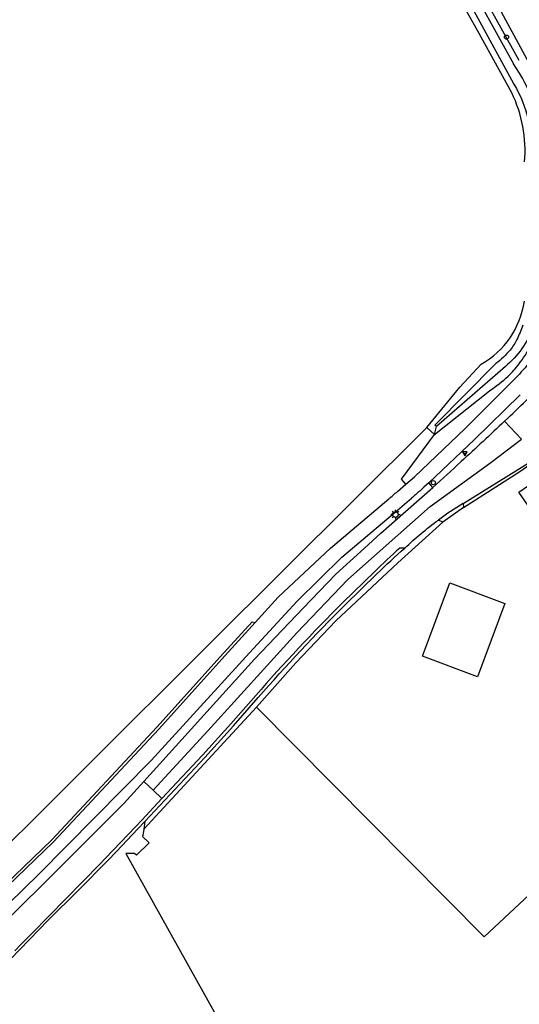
# Model space of a CAD drawing. Extents: x 165936 to 168490, y 440742 to 446306.
# Tile 38 of 78: x 167428 to 167536, y 443401 to 443615. Entities that reach past the tile are written whole.
import ezdxf

# ---------------------------------------------------------------- set-up
doc = ezdxf.new("R2010")
doc.units = 0
doc.header["$LTSCALE"] = 4
doc.layers.get('0').update_dxf_attribs({"linetype": 'CONTINUOUS'})
for name, color, linetype in [('G_BTD', 3, 'CONTINUOUS'), ('G_OTD', 32, 'CONTINUOUS'), ('G_OWG', 6, 'CONTINUOUS'), ('G_OWT', 6, 'CONTINUOUS'), ('G_PND', 1, 'CONTINUOUS'), ('G_WGD', 7, 'CONTINUOUS'), ('G_WTD', 5, 'CONTINUOUS')]:
    doc.layers.add(name, color=color, linetype=linetype)
doc.layers.add('PBRD', color=7, linetype='CONTINUOUS', true_color=0xbd2877)
doc.layers.add('PPAL', color=7, linetype='CONTINUOUS', true_color=0xbd2877)

# ---------------------------------------------------------------- blocks, each defined once
blk = doc.blocks.new('verkeersbord-pl')
at = {"linetype": 'Continuous'}
blk.add_circle((0, 0), 0.03, dxfattribs=at)
blk = doc.blocks.new('verkeersbord')
at = {"color": 0}
for p, q in [((0.5, 0.32), (-0.5, 0.32)), ((-0.5, 0.32), (0, -0.6)), ((0, -0.6), (0.5, 0.32))]:
    blk.add_line(p, q, dxfattribs=at)
blk = doc.blocks.new('verkeersteller')
at = {"color": 0}
blk.add_circle((0, 0), 0.45, dxfattribs=at)
blk = doc.blocks.new('lichtmast')
at = {"color": 0}
for p, q in [((-0.6, 0), (-1, 0)), ((-0.71, 0.71), (-0.42, 0.42)), ((0, 0.6), (0, 1)), ((0.42, 0.42), (0.71, 0.71)), ((0.6, 0), (1, 0)), ((-0.42, -0.42), (-0.71, -0.71)), ((0, -0.6), (0, -1)), ((0.42, -0.42), (0.71, -0.71))]:
    blk.add_line(p, q, dxfattribs=at)
blk.add_circle((0, 0), 0.6, dxfattribs=at)

msp = doc.modelspace()

# ---------------------------------------------------------------- linework, layer by layer
at = {"layer": 'G_BTD', "linetype": 'Continuous', "transparency": 33554687}
msp.add_lwpolyline([(167454.74, 443439.018), (167454.517, 443437.642), (167454.498, 443437.422), (167455.918, 443436.059), (167453.142, 443433.331), (167452.723, 443433.681), (167450.878, 443433.677), (167470.044, 443399.341)], dxfattribs=at)
at = {"layer": 'G_OTD', "linetype": 'Continuous', "transparency": 33554687}
for points in [[(167196.98, 443422.129), (167196.539, 443421.918), (167200.772, 443398.952), (167212.626, 443340.743), (167227.183, 443275.025), (167230.088, 443272.798), (167232.311, 443273.116), (167247.921, 443283.966), (167260.092, 443291.639), (167272.262, 443297.592), (167285.359, 443303.677), (167293.826, 443309.233), (167302.822, 443315.98), (167312.876, 443325.108), (167331.529, 443343.629), (167414.238, 443424.669), (167469.166, 443479.385), (167516.193, 443526.147)], [(167533.159, 443487.989), (167527.199, 443472.05), (167515.272, 443476.51), (167521.232, 443492.449), (167533.159, 443487.989)], [(167236.531, 443274.677), (167236.436, 443275.268), (167238.147, 443276.017), (167277.563, 443296.611), (167287.539, 443301.994), (167298.258, 443308.642), (167308.464, 443315.739), (167328.572, 443333.341), (167364.415, 443368.572), (167383.499, 443386.964), (167382.151, 443388.493), (167385.517, 443391.5), (167386.628, 443389.984), (167391.077, 443394.303), (167406.443, 443409.477), (167434.751, 443436.649), (167457.607, 443461.13), (167471.323, 443476.36), (167478.296, 443484.008), (167478.955, 443483.871)], [(167686.579, 443466.005), (167618.145, 443404.715), (167615.604, 443402.56), (167569.712, 443454.392), (167548.338, 443433.987), (167528.702, 443415.644), (167479.198, 443465.44)]]:
    msp.add_lwpolyline(points, dxfattribs=at)
at = {"layer": 'G_OWG', "linetype": 'Continuous', "transparency": 33554687}
for points in [[(167511.675, 443513.868), (167510.714, 443514.98), (167517.874, 443524.625)], [(167517.539, 443513.143), (167516.656, 443514.13)], [(167519.663, 443505.591), (167509.944, 443496.815), (167496.474, 443484.185), (167487.756, 443475.069), (167479.198, 443465.44)], [(167479.198, 443465.44), (167454.74, 443439.018)], [(167410.946, 443405.293), (167449.843, 443443.953), (167450.408, 443444.577), (167454.736, 443449.351)], [(167455.005, 443440.657), (167454.74, 443439.018)]]:
    msp.add_lwpolyline(points, dxfattribs=at)
at = {"layer": 'G_OWT', "linetype": 'Continuous', "transparency": 33554687}
for points in [[(167536.31, 443605.863), (167524.917, 443626.316), (167513.942, 443647.569), (167505.257, 443663.441), (167503.844, 443664.911)], [(167534.673, 443598.831), (167527.207, 443612.368), (167520.956, 443623.529), (167511.165, 443642.339), (167500.846, 443660.522)], [(167516.193, 443526.147), (167523.376, 443534.952), (167528.001, 443539.931)], [(167517.874, 443524.625), (167529.82, 443534.119)], [(167516.193, 443526.147), (167517.874, 443524.625)], [(167517.874, 443524.625), (167518.335, 443526.375)]]:
    msp.add_lwpolyline(points, dxfattribs=at)
for points in [[(167537.462, 443583.806, 0.1326343), (167534.673, 443598.831)], [(167528.001, 443539.931, 0.2336987), (167537.399, 443553.566)], [(167536.264, 443539.978, 0.0194969), (167538.779, 443543.721)], [(167533.887, 443537.331, 0.0505397), (167536.264, 443539.978)], [(167529.82, 443534.119, 0.0347779), (167533.887, 443537.331)]]:
    msp.add_lwpolyline(points, format="xyb", dxfattribs=at)
at = {"layer": 'G_PND', "linetype": 'Continuous', "transparency": 33554687}
msp.add_lwpolyline([(167549.461, 443521.228), (167554.125, 443514.456), (167540.895, 443505.344), (167536.231, 443512.116), (167549.461, 443521.228)], dxfattribs=at)
at = {"layer": 'G_WGD', "linetype": 'Continuous', "transparency": 33554687}
for points in [[(167516.751, 443645.074), (167520.621, 443638.095), (167526.621, 443627.012), (167532.349, 443616.427), (167539.766, 443602.791)], [(167511.675, 443513.868), (167513.547, 443515.489), (167524.541, 443525.943), (167535.018, 443536.477)], [(167516.656, 443514.13), (167526.598, 443523.588), (167536.5, 443533.291)], [(167536.793, 443523.665), (167533.121, 443527.555)], [(167456.772, 443447.447), (167468.636, 443460.347), (167487.997, 443481.59), (167499.047, 443493.213), (167516.968, 443508.995), (167530.091, 443518.61), (167536.793, 443523.665)], [(167524.164, 443508.826), (167531.179, 443513.303), (167536.456, 443516.646), (167546.264, 443523.482), (167549.263, 443521.838)], [(167524.133, 443509.651), (167539.721, 443519.376)], [(167509.848, 443512.292), (167511.675, 443513.868)], [(167516.656, 443514.13), (167515.595, 443513.21)], [(167454.736, 443449.351), (167478.805, 443475.905), (167489.341, 443486.938), (167496.488, 443494.334), (167502.706, 443500), (167506.228, 443503.244), (167506.245, 443503.225), (167517.539, 443513.143)], [(167478.955, 443483.871), (167483.957, 443489.357), (167495.265, 443500), (167507.968, 443510.682)], [(167509.819, 443508.205), (167510.835, 443509.07), (167512.867, 443510.8)], [(167524.133, 443509.651), (167520.799, 443507.577), (167518.758, 443506.088)], [(167524.133, 443509.651), (167524.164, 443508.826)], [(167409.188, 443407.101), (167431.879, 443429.162), (167456.319, 443453.884), (167477.683, 443477.244), (167488.027, 443488.468), (167497.789, 443498.022), (167500.105, 443500), (167509.819, 443508.205)], [(167524.164, 443508.826), (167519.663, 443505.591)], [(167519.663, 443505.591), (167518.758, 443506.088)], [(167511.417, 443500), (167510.36, 443500)], [(167504.903, 443494.935), (167497.98, 443488.162)], [(167498.472, 443487.664), (167505.392, 443494.434)], [(167478.955, 443483.871), (167471.694, 443475.906), (167458.025, 443460.728), (167435.167, 443436.245), (167407.056, 443409.261), (167409.188, 443407.101)], [(167455.005, 443440.657), (167467.989, 443454.556), (167474.208, 443461.409), (167479.597, 443467.569)], [(167479.07, 443468.03), (167473.685, 443461.875), (167467.474, 443455.03), (167458.703, 443445.644)], [(167454.736, 443449.351), (167456.772, 443447.447)], [(167456.772, 443447.447), (167458.703, 443445.644)], [(167458.703, 443445.644), (167454.304, 443440.936), (167452.974, 443439.513), (167446.436, 443432.664)], [(167425.814, 443410.806), (167433.961, 443419.268), (167440.463, 443425.708), (167446.937, 443432.175), (167448.848, 443434.177), (167453.482, 443439.032), (167455.005, 443440.657)]]:
    msp.add_lwpolyline(points, dxfattribs=at)
for points in [[(167538.35, 443540.069, -0.0311952), (167535.018, 443536.477)], [(167533.121, 443527.555, 0.0047387), (167542.463, 443536.578)], [(167533.121, 443527.555, -0.0047229), (167523.682, 443518.778)], [(167517.539, 443513.143, 0.0023802), (167523.682, 443518.778)], [(167507.968, 443510.682, 0.001753), (167509.848, 443512.292)], [(167513.756, 443511.571, -0.0035963), (167512.867, 443510.8)], [(167515.595, 443513.21, -0.0017194), (167513.756, 443511.571)], [(167511.417, 443500, -0.0323954), (167518.758, 443506.088)], [(167510.36, 443500, 0.0112132), (167504.903, 443494.935)], [(167505.392, 443494.434, -0.0123349), (167511.417, 443500)], [(167497.98, 443488.162, 0.0170595), (167479.07, 443468.03)], [(167479.597, 443467.569, -0.0170397), (167498.472, 443487.664)], [(167446.436, 443432.664, -0.0032715), (167426.733, 443412.611)]]:
    msp.add_lwpolyline(points, format="xyb", dxfattribs=at)
at = {"layer": 'G_WTD', "linetype": 'Continuous', "transparency": 33554687}
for points in [[(167505.058, 443656.676), (167513.49, 443640.898), (167522.178, 443624.524), (167534.594, 443601.625)], [(167506.637, 443657.522), (167513.938, 443644.395), (167523.798, 443625.435), (167535.016, 443605.08)], [(167518.335, 443526.375), (167517.996, 443526.657), (167531.244, 443540.028)], [(167533.276, 443539.432), (167518.335, 443526.375)]]:
    msp.add_lwpolyline(points, dxfattribs=at)
for points in [[(167540.955, 443587.06, 0.1561191), (167535.016, 443605.08)], [(167534.594, 443601.625, -0.1567232), (167538.886, 443585.483)], [(167539.379, 443547.917, -0.1253032), (167533.276, 443539.432)], [(167537.107, 443548.363, -0.0184469), (167535.792, 443545.279)], [(167535.792, 443545.279, -0.0686538), (167534.305, 443542.993)], [(167534.305, 443542.993, -0.0434778), (167531.244, 443540.028)]]:
    msp.add_lwpolyline(points, format="xyb", dxfattribs=at)

# ---------------------------------------------------------------- block references
at = {"layer": 'PBRD', "transparency": 33554687}
msp.add_blockref('verkeersbord', (167524.491, 443520.594), dxfattribs=at)
at = {"layer": 'PPAL', "transparency": 33554687}
for name, p in [('verkeersteller', (167533.527, 443610.91)), ('verkeersbord-pl', (167524.491, 443520.594)), ('verkeersteller', (167517.638, 443514.2)), ('lichtmast', (167509.404, 443507.266))]:
    msp.add_blockref(name, p, dxfattribs=at)

doc.saveas('drawing.dxf')
